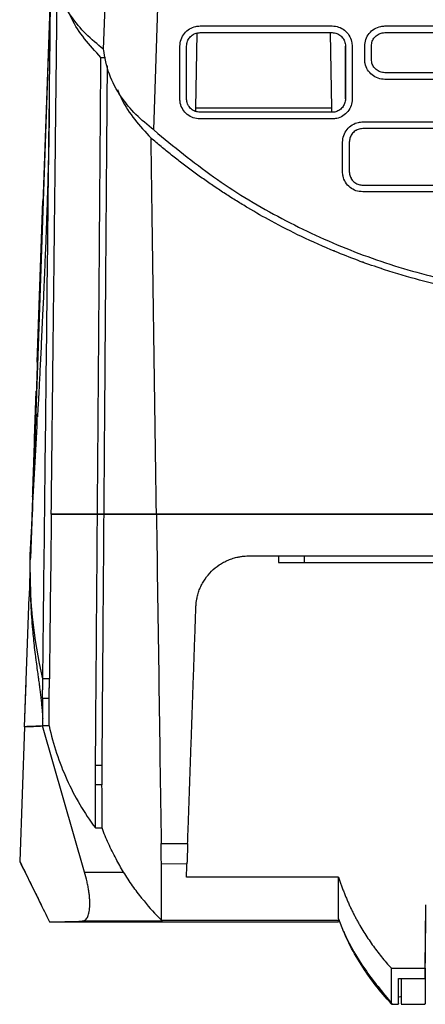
# Model space of a CAD drawing. Extents: x 51 to 741, y 25 to 594.
# Tile 37 of 77: x 259 to 290, y 477 to 551. Entities that reach past the tile are written whole.
import ezdxf

# ---------------------------------------------------------------- set-up
doc = ezdxf.new("R2010")
doc.units = 0
doc.layers.get('0').update_dxf_attribs({"linetype": 'CONTINUOUS'})

msp = doc.modelspace()

# ---------------------------------------------------------------- linework, layer by layer
at = {"color": 7, "linetype": 'Continuous'}
for p, q in [((265.566, 548.962), (266.756, 583.052)), ((269.363, 542.848), (270.763, 582.93)), ((261.568, 554.462), (260.548, 525.24)), ((260.603, 525.733), (261.55, 552.832)), ((272.567, 544.489), (272.666, 550.19)), ((272.875, 550.728), (282.875, 550.728)), ((272.875, 550.219), (282.875, 550.219)), ((282.729, 550.212), (282.829, 544.489)), ((283.885, 549.202), (283.892, 549.202)), ((283.885, 545.202), (283.885, 549.202)), ((283.892, 549.202), (283.892, 545.202)), ((284.401, 549.184), (284.401, 545.184)), ((265.366, 548.347), (265.708, 548.347)), ((318.875, 547.184), (286.875, 547.184)), ((318.875, 546.676), (286.875, 546.676)), ((283.885, 545.202), (283.892, 545.202)), ((272.563, 544.252), (272.567, 544.489)), ((282.829, 544.489), (272.567, 544.489)), ((282.875, 544.184), (272.875, 544.184)), ((282.829, 544.489), (282.834, 544.191)), ((282.875, 543.676), (272.875, 543.676)), ((285.2, 543.456), (320.549, 543.456)), ((320.549, 542.947), (285.2, 542.947)), ((285.2, 538.662), (320.549, 538.662)), ((320.549, 538.154), (285.2, 538.154)), ((260.548, 525.24), (260.975, 537.467)), ((283.017, 533.723), (283.018, 533.669)), ((285.198, 532.865), (285.198, 532.823)), ((286.567, 532.384), (286.568, 532.351)), ((260.502, 522.832), (260.603, 525.733)), ((260.067, 510.381), (260.502, 522.832)), ((260.461, 522.753), (260.09, 512.119)), ((260.346, 519.467), (260.471, 523.048)), ((265.102, 513.733), (265.602, 513.733)), ((265.602, 513.733), (265.102, 513.733)), ((278.821, 510.557), (278.826, 510.057)), ((280.764, 510.557), (280.764, 510.057)), ((259.992, 509.329), (259.927, 507.467)), ((259.999, 509.273), (260.007, 509.252)), ((259.984, 508.009), (260.015, 508.891)), ((259.984, 508.006), (259.984, 508.009)), ((259.584, 497.614), (259.927, 507.455)), ((259.927, 507.455), (259.928, 507.467)), ((259.584, 497.614), (259.7, 500.943)), ((261.463, 501.24), (260.963, 501.24)), ((260.948, 499.787), (261.448, 499.787)), ((259.584, 497.614), (259.228, 487.396)), ((261.448, 497.67), (260.948, 497.67)), ((264.131, 486.595), (260.948, 497.67)), ((264.957, 494.704), (265.457, 494.704)), ((264.946, 493.224), (265.448, 493.224)), ((264.948, 489.942), (265.448, 489.942)), ((269.929, 488.771), (271.937, 488.767)), ((259.228, 487.404), (259.228, 487.396)), ((264.131, 486.595), (267.084, 486.595)), ((271.883, 487.209), (269.948, 487.187)), ((283.372, 486.204), (271.847, 486.204)), ((289.931, 479.302), (289.972, 484.123)), ((270.04, 482.874), (263.936, 482.874)), ((269.945, 482.942), (283.374, 482.942)), ((283.355, 483.041), (283.741, 482.067)), ((289.932, 478.542), (289.972, 483.089)), ((261.978, 482.834), (283.372, 482.834)), ((287.372, 479.302), (289.931, 479.302)), ((287.9, 478.542), (289.932, 478.542)), ((287.905, 476.629), (287.922, 478.542)), ((288.105, 478.542), (288.122, 476.611)), ((288.122, 478.521), (288.122, 476.615)), ((288.122, 478.521), (289.932, 478.521)), ((287.369, 476.582), (287.905, 476.582)), ((287.905, 476.629), (287.904, 476.615)), ((288.119, 476.582), (289.939, 476.582)), ((289.938, 476.615), (289.939, 476.631))]:
    msp.add_line(p, q, dxfattribs=at)
msp.add_line((269.674, 542.568), (269.363, 542.848))
at = {"color": 7, "linetype": 'Continuous', "flags": 128}
for points in [[(286.875, 550.728), (288.326, 550.728), (294.129, 550.728), (297.031, 550.728), (302.834, 550.728), (305.736, 550.728), (308.638, 550.728), (318.875, 550.728)], [(286.875, 550.219), (288.326, 550.219), (294.129, 550.219), (297.031, 550.219), (302.834, 550.219), (305.736, 550.219), (308.638, 550.219), (313.756, 550.219), (318.875, 550.219)], [(284.183, 541.93), (284.183, 541.216), (284.183, 540.448), (284.183, 539.68)]]:
    msp.add_lwpolyline(points, dxfattribs=at)
at = {"color": 7, "linetype": 'Continuous'}
msp.add_ellipse((125.826, 922.595), major_axis=(-147.38, 422.529), ratio=0.310519, start_param=3.043049, end_param=3.052495, dxfattribs=at)
for points, knots in [([(265.566, 548.962), (265.102, 549.341), (264.163, 550.107), (263.01, 551.523), (262.092, 553.185), (261.877, 554.439), (261.768, 555.077)], [0, 0, 0, 0, 0.217596, 0.439981, 0.715054, 1, 1, 1, 1]), ([(261.605, 513.733), (261.608, 514.026), (261.615, 514.613), (261.625, 515.5), (261.635, 516.393), (261.645, 517.293), (261.656, 518.201), (261.666, 519.115), (261.676, 520.037), (261.687, 520.965), (261.698, 521.901), (261.708, 522.844), (261.719, 523.794), (261.73, 524.751), (261.741, 525.716), (261.752, 526.687), (261.763, 527.666), (261.775, 528.652), (261.786, 529.645), (261.797, 530.645), (261.809, 531.652), (261.82, 532.667), (261.832, 533.689), (261.844, 534.718), (261.855, 535.754), (261.867, 536.797), (261.879, 537.848), (261.891, 538.905), (261.903, 539.97), (261.916, 541.042), (261.928, 542.121), (261.94, 543.208), (261.953, 544.301), (261.965, 545.402), (261.978, 546.51), (261.991, 547.625), (262.003, 548.747), (262.016, 549.876), (262.029, 551.012), (262.042, 552.156), (262.055, 553.306), (262.064, 554.076), (262.068, 554.462)], [0, 0, 0, 0, 0.02256, 0.045246, 0.068056, 0.090992, 0.114052, 0.137238, 0.160549, 0.183985, 0.207546, 0.231232, 0.255044, 0.27898, 0.303042, 0.327229, 0.35154, 0.375977, 0.400539, 0.425227, 0.450039, 0.474976, 0.500039, 0.525227, 0.550539, 0.575977, 0.60154, 0.627229, 0.653042, 0.67898, 0.705044, 0.731232, 0.757546, 0.783985, 0.810549, 0.837238, 0.864052, 0.890992, 0.918056, 0.945246, 0.97256, 1, 1, 1, 1]), ([(265.366, 548.347), (264.937, 548.813), (264.079, 549.744), (263.245, 550.996), (262.921, 551.783), (262.815, 552.043)], [0, 0, 0, 0, 0.401351, 0.802696, 1, 1, 1, 1]), ([(271.349, 549.184), (271.366, 549.36), (271.4, 549.711), (271.67, 550.178), (272.064, 550.526), (272.491, 550.703), (272.769, 550.721), (272.875, 550.728)], [0, 0, 0, 0, 0.2186528, 0.43719, 0.6535009, 0.8678388, 1, 1, 1, 1]), ([(271.857, 549.202), (271.87, 549.325), (271.896, 549.563), (272.084, 549.871), (272.282, 550.039), (272.508, 550.16), (272.685, 550.213), (272.837, 550.218), (272.875, 550.219)], [0, 0, 0, 0, 0.231729, 0.446482, 0.66106, 0.713976, 0.928499, 1, 1, 1, 1]), ([(282.875, 550.728), (283.044, 550.711), (283.383, 550.678), (283.837, 550.418), (284.183, 550.033), (284.373, 549.598), (284.393, 549.305), (284.401, 549.184)], [0, 0, 0, 0, 0.2107056, 0.4216716, 0.6346595, 0.8495359, 1, 1, 1, 1]), ([(282.875, 550.219), (282.999, 550.206), (283.237, 550.181), (283.545, 549.992), (283.768, 549.728), (283.878, 549.447), (283.889, 549.268), (283.892, 549.202)], [0, 0, 0, 0, 0.231925, 0.446586, 0.661144, 0.875717, 1, 1, 1, 1]), ([(285.349, 549.184), (285.366, 549.36), (285.4, 549.711), (285.67, 550.178), (286.064, 550.526), (286.491, 550.703), (286.769, 550.721), (286.875, 550.728)], [0, 0, 0, 0, 0.218686, 0.437264, 0.653465, 0.867817, 1, 1, 1, 1]), ([(285.857, 549.202), (285.87, 549.326), (285.896, 549.564), (286.085, 549.872), (286.349, 550.095), (286.63, 550.205), (286.809, 550.215), (286.875, 550.219)], [0, 0, 0, 0, 0.232386, 0.447166, 0.661787, 0.876341, 1, 1, 1, 1]), ([(269.363, 542.848), (268.897, 543.229), (267.954, 543.999), (266.801, 545.418), (265.887, 547.078), (265.674, 548.327), (265.566, 548.962)], [0, 0, 0, 0, 0.218704, 0.442274, 0.716254, 1, 1, 1, 1]), ([(271.349, 545.184), (271.349, 545.66), (271.348, 546.565), (271.349, 547.898), (271.349, 548.755), (271.349, 549.184)], [0, 0, 0, 0, 0.356789, 0.678395, 1, 1, 1, 1]), ([(271.857, 545.202), (271.857, 545.677), (271.857, 546.582), (271.857, 547.915), (271.857, 548.773), (271.857, 549.202)], [0, 0, 0, 0, 0.356789, 0.678395, 1, 1, 1, 1]), ([(285.349, 548.184), (285.349, 548.303), (285.349, 548.529), (285.349, 548.863), (285.349, 549.077), (285.349, 549.184)], [0, 0, 0, 0, 0.35651, 0.678255, 1, 1, 1, 1]), ([(285.857, 548.202), (285.857, 548.321), (285.857, 548.547), (285.857, 548.88), (285.857, 549.094), (285.857, 549.202)], [0, 0, 0, 0, 0.35651, 0.678255, 1, 1, 1, 1]), ([(265.102, 513.733), (265.105, 514.053), (265.11, 514.693), (265.117, 515.656), (265.125, 516.62), (265.132, 517.587), (265.139, 518.554), (265.147, 519.524), (265.154, 520.496), (265.162, 521.469), (265.169, 522.444), (265.177, 523.421), (265.184, 524.399), (265.192, 525.379), (265.199, 526.361), (265.207, 527.345), (265.214, 528.33), (265.222, 529.316), (265.229, 530.305), (265.237, 531.295), (265.244, 532.286), (265.252, 533.279), (265.259, 534.274), (265.267, 535.27), (265.274, 536.267), (265.282, 537.266), (265.29, 538.267), (265.297, 539.268), (265.305, 540.272), (265.312, 541.276), (265.32, 542.283), (265.328, 543.29), (265.335, 544.299), (265.343, 545.309), (265.35, 546.32), (265.358, 547.333), (265.363, 548.009), (265.366, 548.347)], [0, 0, 0, 0, 0.028571, 0.057141, 0.085712, 0.114283, 0.142853, 0.171424, 0.199995, 0.228566, 0.257137, 0.285708, 0.314279, 0.34285, 0.371422, 0.399993, 0.428564, 0.457135, 0.485707, 0.514278, 0.54285, 0.571421, 0.599993, 0.628564, 0.657136, 0.685708, 0.714279, 0.742851, 0.771423, 0.799995, 0.828567, 0.857139, 0.885711, 0.914283, 0.942855, 0.971428, 1, 1, 1, 1]), ([(286.875, 546.676), (286.701, 546.693), (286.354, 546.727), (285.893, 546.993), (285.549, 547.382), (285.373, 547.805), (285.355, 548.079), (285.349, 548.184)], [0, 0, 0, 0, 0.218536, 0.436868, 0.652914, 0.867316, 1, 1, 1, 1]), ([(286.875, 547.184), (286.753, 547.197), (286.516, 547.222), (286.209, 547.409), (285.984, 547.672), (285.872, 547.953), (285.861, 548.134), (285.857, 548.202)], [0, 0, 0, 0, 0.229107, 0.44367, 0.658245, 0.872908, 1, 1, 1, 1]), ([(265.602, 513.733), (265.623, 516.41), (265.664, 521.854), (265.729, 530.319), (265.794, 538.95), (265.839, 544.819), (265.861, 547.692)], [0, 0, 0, 0, 0.242462, 0.493102, 0.751922, 1, 1, 1, 1]), ([(266.621, 545.908), (266.725, 545.656), (267.047, 544.874), (267.877, 543.628), (268.736, 542.697), (269.163, 542.233)], [0, 0, 0, 0, 0.193182, 0.598124, 1, 1, 1, 1]), ([(272.875, 543.676), (272.701, 543.693), (272.354, 543.727), (271.893, 543.993), (271.549, 544.382), (271.373, 544.805), (271.355, 545.079), (271.349, 545.184)], [0, 0, 0, 0, 0.218534, 0.436841, 0.652928, 0.867386, 1, 1, 1, 1]), ([(272.875, 544.184), (272.753, 544.197), (272.517, 544.222), (272.21, 544.408), (272.04, 544.605), (271.919, 544.83), (271.864, 545.008), (271.859, 545.162), (271.857, 545.202)], [0, 0, 0, 0, 0.228286, 0.442813, 0.657354, 0.710296, 0.924922, 1, 1, 1, 1]), ([(283.892, 545.202), (283.88, 545.08), (283.855, 544.844), (283.669, 544.536), (283.406, 544.312), (283.124, 544.199), (282.942, 544.188), (282.875, 544.184)], [0, 0, 0, 0, 0.2283628, 0.4433968, 0.6581573, 0.8727682, 1, 1, 1, 1]), ([(284.401, 545.184), (284.384, 545.017), (284.351, 544.681), (284.093, 544.232), (283.712, 543.89), (283.282, 543.703), (282.993, 543.684), (282.875, 543.676)], [0, 0, 0, 0, 0.211148, 0.422559, 0.635756, 0.850669, 1, 1, 1, 1]), ([(261.457, 544.642), (261.447, 543.957), (261.431, 542.747), (261.399, 541.182), (261.37, 540.03), (261.345, 539.098), (261.319, 538.218), (261.283, 537.068), (261.237, 535.742), (261.186, 534.39), (261.141, 533.25), (261.092, 532.074), (261.03, 530.64), (260.947, 528.811), (260.855, 526.866), (260.763, 524.948), (260.683, 523.353), (260.612, 522.044), (260.576, 521.39), (260.56, 521.095)], [0, 0, 0, 0, 0.08472, 0.149864, 0.197345, 0.231149, 0.267241, 0.307945, 0.375833, 0.435034, 0.481125, 0.523776, 0.584989, 0.658913, 0.74813, 0.823722, 0.892962, 0.951667, 1, 1, 1, 1]), ([(283.674, 541.912), (283.691, 542.088), (283.726, 542.439), (283.995, 542.906), (284.39, 543.253), (284.817, 543.431), (285.094, 543.449), (285.2, 543.456)], [0, 0, 0, 0, 0.218742, 0.437169, 0.653605, 0.867841, 1, 1, 1, 1]), ([(269.674, 542.568), (271.151, 541.374), (274.111, 538.981), (279.022, 536.05), (284.201, 533.643), (289.63, 531.857), (295.22, 530.681), (300.908, 530.132), (306.621, 530.24), (312.287, 530.98), (317.835, 532.344), (323.192, 534.334), (328.287, 536.912), (332.594, 539.692), (335.067, 541.735), (336.076, 542.568)], [0, 0, 0, 0, 0.078728, 0.157706, 0.236434, 0.315163, 0.394142, 0.472871, 0.551601, 0.630582, 0.709313, 0.78804, 0.867018, 0.945745, 1, 1, 1, 1]), ([(285.2, 542.947), (285.139, 542.944), (284.965, 542.935), (284.77, 542.861), (284.553, 542.725), (284.366, 542.544), (284.21, 542.245), (284.192, 542.03), (284.183, 541.93)], [0, 0, 0, 0, 0.114428, 0.328921, 0.381823, 0.596246, 0.810669, 1, 1, 1, 1]), ([(302.698, 529.741), (302.54, 529.741), (302.154, 529.742), (301.468, 529.753), (300.567, 529.782), (299.452, 529.839), (297.83, 529.961), (295.878, 530.179), (293.695, 530.523), (291.498, 530.962), (289.101, 531.553), (286.82, 532.243), (284.794, 532.957), (282.8, 533.741), (280.619, 534.714), (278.426, 535.832), (276.801, 536.754), (275.643, 537.458), (274.793, 537.998), (273.954, 538.554), (273.125, 539.127), (272.308, 539.716), (271.503, 540.321), (270.71, 540.943), (269.928, 541.578), (269.418, 542.015), (269.163, 542.233)], [0, 0, 0, 0, 0.012915, 0.031698, 0.05635, 0.086871, 0.123262, 0.189881, 0.247998, 0.304496, 0.373742, 0.450472, 0.499995, 0.550019, 0.626249, 0.695921, 0.751993, 0.779545, 0.807099, 0.834653, 0.862208, 0.889765, 0.917322, 0.94488, 0.972439, 1, 1, 1, 1]), ([(283.674, 539.662), (283.674, 539.9), (283.674, 540.394), (283.674, 541.144), (283.674, 541.656), (283.674, 541.912)], [0, 0, 0, 0, 0.316993, 0.658497, 1, 1, 1, 1]), ([(285.2, 538.154), (285.027, 538.171), (284.679, 538.205), (284.218, 538.471), (283.874, 538.86), (283.698, 539.283), (283.681, 539.557), (283.674, 539.662)], [0, 0, 0, 0, 0.218584, 0.43683, 0.65298, 0.86739, 1, 1, 1, 1]), ([(284.183, 539.68), (284.186, 539.62), (284.195, 539.446), (284.268, 539.252), (284.403, 539.034), (284.584, 538.847), (284.883, 538.69), (285.099, 538.671), (285.2, 538.662)], [0, 0, 0, 0, 0.112725, 0.327541, 0.380513, 0.595066, 0.809621, 1, 1, 1, 1]), ([(260.548, 525.24), (260.547, 525.229), (260.546, 525.198), (260.544, 525.135), (260.541, 525.042), (260.537, 524.93), (260.531, 524.765), (260.523, 524.537), (260.513, 524.225), (260.502, 523.936), (260.494, 523.699), (260.487, 523.515), (260.481, 523.334), (260.475, 523.143), (260.468, 522.949), (260.463, 522.818), (260.461, 522.753)], [0, 0, 0, 0, 0.024108, 0.066142, 0.126098, 0.191957, 0.250608, 0.375308, 0.499972, 0.625037, 0.69397, 0.749384, 0.812144, 0.87483, 0.937446, 1, 1, 1, 1]), ([(260.012, 510.647), (260.135, 512.971), (260.318, 516.47), (260.508, 520.097), (260.572, 521.314)], [0, 0, 0, 0, 0.664224, 1, 1, 1, 1]), ([(260.191, 515.036), (260.194, 515.127), (260.201, 515.319), (260.212, 515.628), (260.224, 515.97), (260.237, 516.347), (260.252, 516.763), (260.268, 517.217), (260.285, 517.714), (260.304, 518.254), (260.324, 518.839), (260.339, 519.254), (260.346, 519.467)], [0, 0, 0, 0, 0.0695676, 0.1458984, 0.2289922, 0.318849, 0.4154685, 0.5188507, 0.6289953, 0.7459019, 0.8695702, 1, 1, 1, 1]), ([(265.102, 513.733), (264.651, 513.733), (264.238, 513.733), (263.677, 513.733), (263.499, 513.733), (263.165, 513.733), (263.008, 513.733), (262.715, 513.733), (262.578, 513.733), (262.326, 513.733), (262.211, 513.733), (261.897, 513.733), (261.73, 513.733), (261.605, 513.733)], [0, 0, 0, 0, 0.25, 0.25, 0.375, 0.375, 0.5, 0.5, 0.625, 0.625, 0.75, 0.75, 1, 1, 1, 1]), ([(261.605, 513.733), (261.622, 513.733), (261.657, 513.733), (261.715, 513.733), (261.778, 513.733), (261.844, 513.733), (261.916, 513.733), (261.991, 513.733), (262.071, 513.733), (262.156, 513.733), (262.244, 513.733), (262.337, 513.733), (262.433, 513.733), (262.534, 513.733), (262.639, 513.733), (262.748, 513.733), (262.896, 513.733), (263.089, 513.733), (263.335, 513.733), (263.595, 513.733), (263.869, 513.733), (264.157, 513.733), (264.459, 513.733), (264.772, 513.733), (264.992, 513.733), (265.102, 513.733)], [0, 0, 0, 0, 0.034048, 0.067984, 0.10181, 0.135528, 0.16914, 0.202648, 0.236053, 0.269358, 0.302562, 0.335669, 0.368678, 0.401592, 0.434411, 0.467137, 0.499769, 0.563112, 0.626214, 0.68908, 0.751714, 0.814122, 0.876304, 0.938263, 1, 1, 1, 1]), ([(264.956, 494.704), (264.979, 497.804), (265.004, 500.942), (265.053, 507.287), (265.078, 510.493), (265.103, 513.733)], [0, 0, 0, 0, 0.5, 0.5, 1, 1, 1, 1]), ([(265.457, 494.704), (265.481, 497.804), (265.505, 500.942), (265.553, 507.287), (265.578, 510.493), (265.602, 513.733)], [0, 0, 0, 0, 0.5, 0.5, 1, 1, 1, 1]), ([(265.602, 513.733), (265.771, 513.733), (265.976, 513.733), (266.467, 513.733), (266.754, 513.733), (267.247, 513.733), (267.421, 513.733), (267.793, 513.733), (267.99, 513.733), (268.612, 513.733), (269.069, 513.733), (269.571, 513.733)], [0, 0, 0, 0, 0.25, 0.25, 0.5, 0.5, 0.625, 0.625, 0.75, 0.75, 1, 1, 1, 1]), ([(269.571, 513.733), (269.506, 513.733), (269.376, 513.733), (269.185, 513.733), (268.999, 513.733), (268.817, 513.733), (268.638, 513.733), (268.464, 513.733), (268.294, 513.733), (268.129, 513.733), (267.967, 513.733), (267.809, 513.733), (267.656, 513.733), (267.507, 513.733), (267.362, 513.733), (267.221, 513.733), (267.036, 513.733), (266.816, 513.733), (266.568, 513.733), (266.339, 513.733), (266.127, 513.733), (265.933, 513.733), (265.756, 513.733), (265.654, 513.733), (265.602, 513.733)], [0, 0, 0, 0, 0.032721, 0.065493, 0.098324, 0.131221, 0.164192, 0.197243, 0.230382, 0.263617, 0.296953, 0.330399, 0.363962, 0.397647, 0.431463, 0.465416, 0.499512, 0.569212, 0.639424, 0.710201, 0.781597, 0.853662, 0.926447, 1, 1, 1, 1]), ([(269.571, 513.733), (269.632, 509.487), (269.693, 505.28), (269.812, 496.956), (269.87, 492.839), (269.929, 488.771)], [0, 0, 0, 0, 0.5, 0.5, 1, 1, 1, 1]), ([(269.571, 513.733), (272.308, 513.733), (275.049, 513.733), (280.547, 513.733), (283.303, 513.733), (288.828, 513.733), (291.598, 513.733), (297.142, 513.733), (299.918, 513.733), (302.698, 513.733)], [0, 0, 0, 0, 0.25, 0.25, 0.5, 0.5, 0.75, 0.75, 1, 1, 1, 1]), ([(302.698, 513.733), (302.424, 513.733), (301.874, 513.733), (301.048, 513.733), (300.219, 513.733), (299.386, 513.733), (298.55, 513.733), (297.71, 513.733), (296.867, 513.733), (296.021, 513.733), (295.171, 513.733), (293.231, 513.733), (290.159, 513.733), (286.026, 513.733), (281.864, 513.733), (278.478, 513.733), (275.773, 513.733), (273.773, 513.733), (271.697, 513.733), (270.288, 513.733), (269.571, 513.733)], [0, 0, 0, 0, 0.024668, 0.049441, 0.074318, 0.0993, 0.12439, 0.149586, 0.174891, 0.200305, 0.225829, 0.251463, 0.375092, 0.502994, 0.625099, 0.752191, 0.810587, 0.871352, 0.934489, 1, 1, 1, 1]), ([(272.563, 506.697), (272.565, 506.738), (272.569, 506.822), (272.579, 506.947), (272.593, 507.071), (272.611, 507.195), (272.633, 507.318), (272.676, 507.522), (272.753, 507.803), (272.886, 508.153), (273.052, 508.49), (273.315, 508.919), (273.72, 509.408), (274.217, 509.816), (274.658, 510.083), (275.009, 510.251), (275.376, 510.385), (275.717, 510.472), (276.023, 510.524), (276.291, 510.552), (276.471, 510.555), (276.561, 510.557)], [0, 0, 0, 0, 0.020921, 0.041832, 0.062747, 0.083682, 0.104649, 0.125666, 0.188352, 0.251098, 0.313946, 0.37671, 0.502723, 0.627747, 0.690105, 0.751695, 0.81388, 0.87523, 0.917111, 0.958627, 1, 1, 1, 1]), ([(276.561, 510.557), (276.936, 510.557), (277.673, 510.557), (278.761, 510.557), (280.027, 510.557), (281.464, 510.557), (283.637, 510.557), (285.805, 510.557), (287.979, 510.557), (290.167, 510.557), (292.882, 510.556), (295.612, 510.557), (297.788, 510.557), (299.434, 510.557), (301.069, 510.557), (302.156, 510.557), (302.698, 510.557)], [0, 0, 0, 0, 0.043317, 0.085184, 0.125561, 0.189371, 0.250786, 0.375748, 0.438725, 0.500534, 0.626808, 0.749968, 0.81303, 0.875759, 0.9381, 1, 1, 1, 1]), ([(278.826, 510.057), (278.826, 510.057), (278.874, 510.057), (279.063, 510.057), (279.203, 510.057), (279.555, 510.057), (279.768, 510.057), (280.24, 510.057), (280.499, 510.057), (280.764, 510.057)], [0, 0, 0, 0, 0.25, 0.25, 0.5, 0.5, 0.75, 0.75, 1, 1, 1, 1]), ([(260.007, 509.309), (260.013, 508.499), (260.023, 507.051), (260.159, 505.14), (260.292, 503.819), (260.396, 502.968), (260.472, 502.4), (260.545, 501.868), (260.612, 501.394), (260.652, 501.107), (260.68, 500.896), (260.719, 500.597), (260.763, 500.248), (260.811, 499.837), (260.858, 499.409), (260.9, 498.981), (260.937, 498.567), (260.951, 498.351), (260.958, 498.236)], [0, 0, 0, 0, 0.062415, 0.111484, 0.147571, 0.166688, 0.180723, 0.206911, 0.232806, 0.259294, 0.291182, 0.33234, 0.401707, 0.487717, 0.590458, 0.710022, 0.846502, 1, 1, 1, 1]), ([(271.937, 488.767), (271.951, 489.157), (271.978, 489.936), (272.019, 491.108), (272.06, 492.284), (272.101, 493.465), (272.142, 494.649), (272.184, 495.836), (272.226, 497.028), (272.267, 498.224), (272.309, 499.423), (272.351, 500.626), (272.393, 501.833), (272.435, 503.043), (272.478, 504.257), (272.52, 505.475), (272.549, 506.289), (272.563, 506.697)], [0, 0, 0, 0, 0.066135, 0.13235, 0.198643, 0.265015, 0.331465, 0.397993, 0.464596, 0.531275, 0.598027, 0.66485, 0.731745, 0.798708, 0.86574, 0.932837, 1, 1, 1, 1]), ([(260.948, 499.786), (260.948, 499.791), (260.948, 499.8), (260.948, 499.819), (260.948, 499.841), (260.948, 499.868), (260.948, 499.898), (260.949, 499.931), (260.949, 499.968), (260.949, 500.008), (260.95, 500.05), (260.95, 500.095), (260.951, 500.142), (260.951, 500.191), (260.952, 500.245), (260.952, 500.328), (260.954, 500.437), (260.955, 500.565), (260.957, 500.701), (260.959, 500.856), (260.961, 501.042), (260.962, 501.174), (260.963, 501.24)], [0, 0, 0, 0, 0.0421854, 0.0837522, 0.1247002, 0.1650286, 0.2047365, 0.2438229, 0.2822871, 0.3201287, 0.357348, 0.3939458, 0.4299238, 0.4652841, 0.5000298, 0.5401776, 0.6251185, 0.6940746, 0.7495767, 0.833033, 0.9165031, 1, 1, 1, 1]), ([(261.448, 499.787), (261.448, 499.81), (261.449, 499.861), (261.453, 500.016), (261.454, 500.119), (261.457, 500.369), (261.458, 500.519), (261.46, 500.853), (261.461, 501.038), (261.463, 501.24)], [0, 0, 0, 0, 0.25, 0.25, 0.5, 0.5, 0.75, 0.75, 1, 1, 1, 1]), ([(261.448, 499.787), (261.45, 499.834), (261.453, 499.992), (261.458, 500.494), (261.46, 500.839), (261.463, 501.24)], [0, 0, 0, 0, 0.5, 0.5, 1, 1, 1, 1]), ([(261.448, 497.67), (261.448, 497.78), (261.448, 498.012), (261.447, 498.718), (261.447, 499.192), (261.448, 499.787)], [0, 0, 0, 0, 0.5, 0.5, 1, 1, 1, 1]), ([(264.946, 493.224), (264.946, 493.257), (264.948, 493.316), (264.95, 493.48), (264.951, 493.588), (264.953, 493.842), (264.953, 493.989), (264.954, 494.323), (264.955, 494.506), (264.956, 494.704)], [0, 0, 0, 0, 0.25, 0.25, 0.5, 0.5, 0.75, 0.75, 1, 1, 1, 1]), ([(265.448, 493.224), (265.448, 493.257), (265.449, 493.316), (265.451, 493.48), (265.452, 493.588), (265.454, 493.842), (265.454, 493.989), (265.456, 494.323), (265.456, 494.506), (265.457, 494.704)], [0, 0, 0, 0, 0.25, 0.25, 0.5, 0.5, 0.75, 0.75, 1, 1, 1, 1]), ([(264.948, 489.942), (264.948, 490.003), (264.948, 490.307), (264.948, 491.128), (264.948, 491.463), (264.947, 492.252), (264.947, 492.708), (264.946, 493.224)], [0, 0, 0, 0, 0.5, 0.5, 0.75, 0.75, 1, 1, 1, 1]), ([(265.448, 489.942), (265.448, 489.972), (265.448, 490.064), (265.448, 490.368), (265.448, 490.795), (265.448, 491.463), (265.448, 492.055), (265.448, 492.267), (265.448, 492.609), (265.448, 492.727), (265.448, 492.969), (265.447, 493.095), (265.448, 493.224)], [0, 0, 0, 0, 0.25, 0.25, 0.5, 0.75, 0.75, 0.875, 0.875, 0.9375, 0.9375, 1, 1, 1, 1]), ([(267.084, 486.595), (266.883, 486.924), (266.691, 487.259), (266.408, 487.79), (266.31, 487.981), (266.025, 488.56), (265.848, 488.951), (265.602, 489.544), (265.523, 489.743), (265.448, 489.942)], [0.6045821, 0.6045821, 0.6045821, 0.6045821, 0.7423077, 0.7423077, 0.8192308, 0.8192308, 0.9730769, 0.9730769, 1.05, 1.05, 1.05, 1.05]), ([(269.948, 487.187), (269.948, 487.265), (269.943, 487.45), (269.937, 487.86), (269.936, 488.019), (269.933, 488.371), (269.932, 488.565), (269.929, 488.771)], [0, 0, 0, 0, 0.5, 0.5, 0.75, 0.75, 1, 1, 1, 1]), ([(271.937, 488.767), (271.936, 488.733), (271.933, 488.666), (271.93, 488.567), (271.927, 488.471), (271.923, 488.377), (271.918, 488.211), (271.91, 487.986), (271.901, 487.73), (271.893, 487.515), (271.888, 487.378), (271.885, 487.294), (271.884, 487.244), (271.883, 487.22), (271.883, 487.209)], [0, 0, 0, 0, 0.041994, 0.083908, 0.125804, 0.167745, 0.209792, 0.354765, 0.499845, 0.646591, 0.793422, 0.862321, 0.931089, 1, 1, 1, 1]), ([(259.213, 487.401), (259.603, 486.613), (260.177, 485.454), (260.685, 484.421), (260.847, 484.091)], [0, 0, 0, 0, 0.680454, 1, 1, 1, 1]), ([(259.228, 487.396), (259.469, 486.902), (259.71, 486.409), (259.951, 485.917), (260.203, 485.403), (260.456, 484.889), (260.708, 484.375), (260.961, 483.862), (261.213, 483.349), (261.466, 482.837)], [0.00000027, 0.00000027, 0.00000027, 0.00000027, 0.00362859, 0.00362859, 0.00362859, 0.00742114, 0.00742114, 0.00742114, 0.01121373, 0.01121373, 0.01121373, 0.01121373]), ([(263.936, 482.874), (264.018, 482.877), (264.092, 482.903), (264.193, 482.973), (264.225, 483.002), (264.284, 483.071), (264.312, 483.111), (264.388, 483.248), (264.429, 483.361), (264.491, 483.627), (264.512, 483.784), (264.531, 484.128), (264.53, 484.316), (264.511, 484.622), (264.502, 484.729), (264.479, 484.945), (264.465, 485.055), (264.431, 485.281), (264.412, 485.395), (264.368, 485.629), (264.344, 485.748), (264.263, 486.109), (264.202, 486.351), (264.131, 486.595)], [0, 0, 0, 0, 0.125, 0.125, 0.1875, 0.1875, 0.25, 0.25, 0.375, 0.375, 0.5, 0.5, 0.625, 0.625, 0.6875, 0.6875, 0.75, 0.75, 0.8125, 0.8125, 0.875, 0.875, 1, 1, 1, 1]), ([(268.489, 484.598), (268.245, 484.908), (267.769, 485.513), (267.308, 486.241), (267.084, 486.595)], [0, 0, 0, 0, 0.513479, 1, 1, 1, 1]), ([(269.948, 482.945), (269.948, 482.993), (269.948, 483.092), (269.948, 483.924), (269.948, 485.215), (269.948, 486.53), (269.948, 487.187)], [0, 0, 0, 0, 0.248094, 0.498729, 0.749365, 1, 1, 1, 1]), ([(271.847, 486.204), (271.85, 486.267), (271.854, 486.393), (271.861, 486.589), (271.868, 486.79), (271.875, 486.996), (271.88, 487.138), (271.883, 487.209)], [0, 0, 0, 0, 0.199909, 0.399864, 0.599864, 0.799909, 1, 1, 1, 1]), ([(283.372, 486.204), (283.404, 486.106), (283.468, 485.91), (283.569, 485.617), (283.675, 485.327), (283.786, 485.039), (283.901, 484.753), (284.021, 484.47), (284.145, 484.189), (284.274, 483.91), (284.408, 483.633), (284.546, 483.358), (284.688, 483.086), (284.836, 482.815), (285.032, 482.47), (285.282, 482.052), (285.593, 481.567), (285.919, 481.092), (286.26, 480.628), (286.615, 480.175), (286.985, 479.731), (287.243, 479.445), (287.372, 479.302)], [0, 0, 0, 0, 0.038797, 0.077501, 0.116122, 0.154668, 0.193151, 0.23158, 0.269965, 0.308316, 0.346643, 0.384956, 0.423266, 0.461582, 0.499915, 0.571672, 0.64321, 0.714598, 0.785902, 0.857192, 0.928536, 1, 1, 1, 1]), ([(283.372, 483.044), (283.372, 483.068), (283.372, 483.138), (283.372, 483.704), (283.372, 484.685), (283.372, 485.698), (283.372, 486.204)], [0, 0, 0, 0, 0.140331, 0.426887, 0.713444, 1, 1, 1, 1]), ([(268.491, 484.599), (268.537, 484.535), (268.968, 483.936), (269.488, 483.415), (269.953, 482.949)], [0, 0, 0, 0, 0.107337, 1, 1, 1, 1]), ([(262.5, 482.837), (262.66, 482.839), (262.98, 482.844), (263.459, 482.856), (263.777, 482.868), (263.936, 482.874)], [0, 0, 0, 0, 0.333444, 0.666776, 1, 1, 1, 1]), ([(269.948, 482.942), (269.958, 482.933), (269.977, 482.915), (270.008, 482.892), (270.029, 482.88), (270.04, 482.874)], [0, 0, 0, 0, 0.335792, 0.669126, 1, 1, 1, 1]), ([(283.372, 482.848), (283.372, 482.844), (283.372, 482.829), (283.372, 482.894), (283.372, 482.942)], [0, 0, 0, 0, 0.260493, 1, 1, 1, 1]), ([(261.466, 482.837), (261.639, 482.836), (261.984, 482.833), (262.328, 482.836), (262.5, 482.837)], [0, 0, 0, 0, 0.500088, 1, 1, 1, 1]), ([(283.726, 482.154), (283.765, 482.062), (284.186, 481.058), (285.346, 479.13), (286.706, 477.474), (287.417, 476.609)], [0, 0, 0, 0, 0.045663, 0.501333, 1, 1, 1, 1]), ([(287.372, 476.615), (286.955, 477.085), (286.121, 478.025), (285.055, 479.579), (284.257, 480.93), (283.884, 481.791), (283.761, 482.077)], [0, 0, 0, 0, 0.28607, 0.57215, 0.858231, 1, 1, 1, 1]), ([(289.931, 479.302), (289.931, 479.247), (289.931, 479.138), (289.932, 478.981), (289.932, 478.829), (289.932, 478.682), (289.932, 478.589), (289.932, 478.542)], [0, 0, 0, 0, 0.2009185, 0.4013778, 0.6013778, 0.8009186, 1, 1, 1, 1]), ([(289.932, 478.521), (289.932, 478.474), (289.932, 478.38), (289.933, 478.246), (289.933, 478.116), (289.933, 477.993), (289.933, 477.874), (289.933, 477.761), (289.934, 477.653), (289.934, 477.551), (289.934, 477.454), (289.934, 477.361), (289.934, 477.275), (289.935, 477.193), (289.935, 477.117), (289.935, 477.046), (289.935, 476.979), (289.936, 476.919), (289.936, 476.863), (289.936, 476.812), (289.936, 476.766), (289.937, 476.726), (289.937, 476.69), (289.937, 476.66), (289.937, 476.634), (289.937, 476.621), (289.938, 476.615)], [0, 0, 0, 0, 0.042256, 0.08446, 0.126612, 0.168711, 0.210759, 0.252754, 0.294698, 0.33659, 0.378431, 0.420221, 0.46196, 0.503648, 0.545285, 0.586872, 0.628408, 0.669895, 0.711331, 0.752718, 0.794055, 0.835342, 0.87658, 0.917769, 0.958909, 1, 1, 1, 1]), ([(288.122, 477.161), (288.099, 477.158), (287.924, 477.136), (287.916, 477.114), (287.909, 477.095)], [0, 0, 0, 0, 0.131222, 1, 1, 1, 1]), ([(287.372, 476.583), (287.372, 476.583), (287.372, 476.574), (287.372, 476.595), (287.372, 476.615)], [0, 0, 0, 0, 0.023267, 1, 1, 1, 1])]:
    msp.add_open_spline(points, degree=3, knots=knots, dxfattribs=at)
for points in [[(260.963, 501.24), (261.057, 509.521), (261.253, 526.792), (261.462, 545.125), (261.568, 554.462)], [(269.571, 513.733), (269.438, 523.059), (269.301, 532.575), (269.163, 542.233)], [(261.605, 513.733), (261.556, 509.488), (261.509, 505.324), (261.463, 501.24)], [(260.963, 501.24), (260.253, 504.323), (259.933, 507.49), (260.013, 510.647)], [(260.013, 510.647), (259.993, 510.264), (259.969, 509.612), (259.983, 509.316), (259.999, 509.273)], [(280.764, 510.057), (284.395, 510.057), (291.685, 510.057), (299.025, 510.057), (302.698, 510.057)], [(260.948, 499.787), (260.948, 498.597), (260.948, 497.891), (260.948, 497.67)], [(260.948, 497.67), (260.493, 497.645), (260.038, 497.626), (259.584, 497.614)], [(261.448, 497.67), (261.746, 496.277), (262.645, 493.557), (264.097, 491.086), (264.948, 489.942)], [(287.372, 476.615), (287.372, 476.791), (287.372, 477.689), (287.372, 479.302)], [(287.904, 476.615), (287.903, 476.761), (287.902, 477.405), (287.9, 478.542)]]:
    msp.add_open_spline(points, degree=3, dxfattribs=at)

doc.saveas('drawing.dxf')
